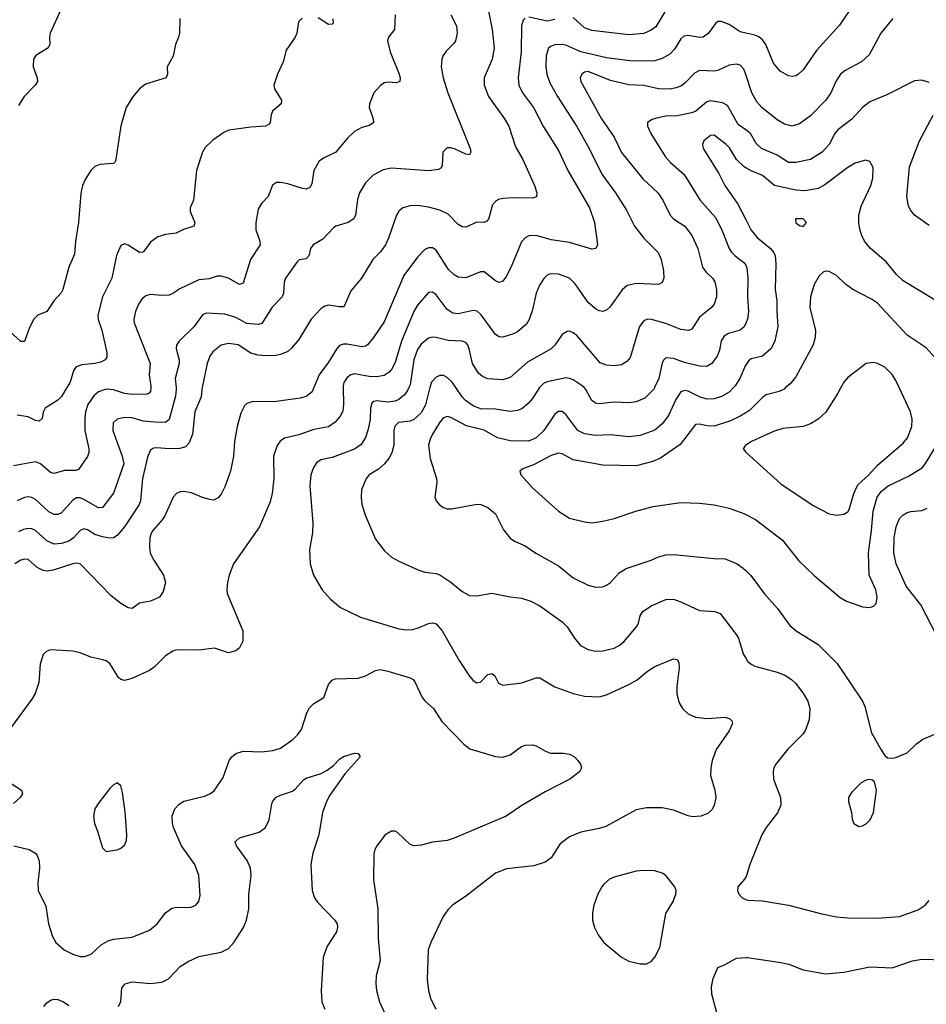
# Model space of a CAD drawing. Header units: inches. Extents: x 990586 to 1117858, y 769490 to 892071.
# Tile 83 of 248: x 1076084 to 1080974, y 786676 to 791984. Entities that reach past the tile are written whole.
import ezdxf

# ---------------------------------------------------------------- set-up
doc = ezdxf.new("R2010")
doc.units = ezdxf.units.IN
doc.header["$MEASUREMENT"] = 0
for name, color, linetype in [('B0778', 7, 'Continuous'), ('B0779', 7, 'Continuous'), ('B0788', 7, 'Continuous'), ('B0789', 7, 'Continuous')]:
    doc.layers.add(name, color=color, linetype=linetype)

msp = doc.modelspace()

# ---------------------------------------------------------------- linework, layer by layer
at = {"layer": 'B0778', "color": 6}
for points, elevation in [([(1077828.4, 790000), (1077831.3, 789910), (1077826.9, 789873.1), (1077813.6, 789846.4), (1077785.1, 789814.9), (1077750, 789788.7), (1077670, 789775.1), (1077590, 789746.5), (1077512.6, 789727.4), (1077489.2, 789710.8), (1077472.3, 789687.7), (1077453.8, 789630), (1077455.8, 789510), (1077445.9, 789430), (1077435.3, 789384.7), (1077377.6, 789250), (1077237.9, 789050), (1077214.3, 788990), (1077204.3, 788950), (1077200.9, 788910), (1077204.1, 788890), (1077287, 788690), (1077287.2, 788632.8), (1077270, 788596.8), (1077250, 788581.2), (1077210, 788569.9), (1077135.3, 788595.3), (1077050, 788585.6), (1076930, 788586.9), (1076910, 788580.1), (1076870, 788553.7), (1076810, 788493.7), (1076785, 788475), (1076688.5, 788431.5), (1076650, 788421), (1076630, 788426.1), (1076617.1, 788437.1), (1076570, 788513.1), (1076550, 788527.9), (1076533.4, 788533.4), (1076467.5, 788547.5), (1076410, 788571.4), (1076370, 788580.2), (1076250, 788586.3), (1076230, 788579.8), (1076210, 788562), (1076195.1, 788510), (1076188.1, 788410), (1076167.7, 788352.3), (1076150, 788321.4), (1076034.6, 788165.4)], 3600), ([(1076791.3, 790000), (1076790, 789980.2), (1076783, 789970), (1076770, 789964.1), (1076690, 789962.9), (1076650, 789969.1), (1076590, 789988.1), (1076550, 789991.9), (1076510, 789977.6), (1076484.2, 789955.8), (1076451.4, 789910), (1076439.8, 789870), (1076436, 789836), (1076435.9, 789770), (1076457.1, 789670), (1076457.5, 789650), (1076450.4, 789629.6), (1076400.7, 789559.3), (1076386.4, 789553.6), (1076325.8, 789554.2), (1076270, 789537.8), (1076250, 789542.1), (1076197.1, 789590), (1076170, 789599.4), (1076050, 789578.9)], 3200), ([(1077671.3, 790000), (1077662.4, 789977.6), (1077630, 789951.5), (1077597.4, 789942.6), (1077470, 789925.1), (1077337.1, 789922.9), (1077310, 789913.8), (1077297.5, 789902.5), (1077276.6, 789863.4), (1077256.9, 789790), (1077242.9, 789710), (1077236.7, 789630), (1077220.4, 789550), (1077190, 789466.2), (1077170, 789425.6), (1077154.5, 789405.5), (1077130, 789393.9), (1077110, 789396.5), (1077070, 789407.8), (1077010, 789433.4), (1076970, 789440.2), (1076950, 789438.4), (1076930, 789430), (1076912, 789410), (1076867.8, 789310), (1076853.1, 789286.9), (1076801.8, 789230), (1076790.8, 789210), (1076786.4, 789190), (1076784.6, 789144.6), (1076788.7, 789108.7), (1076807.5, 789070), (1076859.5, 788990), (1076870.1, 788950), (1076858.8, 788901.2), (1076838, 788870), (1076790, 788848.9), (1076730, 788838.1), (1076690, 788810.4), (1076670, 788812.5), (1076630, 788836.1), (1076577.6, 788877.6), (1076409.9, 789049.9), (1076390, 789054), (1076371, 789051), (1076264.1, 789015.9), (1076230, 789010.7), (1076210, 789014.7), (1076178.5, 789030), (1076130, 789074.1), (1076110, 789075.8), (1076090, 789070.5), (1076058.2, 789050)], 3500), ([(1076338.6, 790000), (1076310, 789953.2), (1076290, 789931.8), (1076222.5, 789890), (1076211.6, 789868.4), (1076205.7, 789834.3), (1076190, 789819.9), (1076170, 789823.9), (1076130, 789843.1), (1076070, 789852.1)], 3100), ([(1076927.4, 790000), (1076928.3, 789990), (1076925, 789955), (1076890, 789828.4), (1076870, 789812.7), (1076813.6, 789813.6), (1076750, 789820.1), (1076690, 789837.4), (1076650, 789838.8), (1076609.4, 789830.6), (1076589.2, 789810.8), (1076586.8, 789770), (1076637.4, 789630), (1076645.2, 789590), (1076590, 789430.7), (1076530, 789353.8), (1076510, 789351.4), (1076430, 789397.5), (1076410, 789405.7), (1076390, 789405.9), (1076370, 789393.3), (1076310, 789325), (1076290, 789315.7), (1076270, 789316.9), (1076242.3, 789330), (1076170, 789398), (1076150, 789408), (1076130, 789411.4), (1076110, 789407.5), (1076070, 789389.8)], 3300), ([(1077068.9, 790000), (1077066.9, 789990), (1077063.1, 789950), (1077029.5, 789870), (1077016, 789750), (1076997.7, 789702.3), (1076978.5, 789681.5), (1076947.6, 789672.4), (1076890, 789670), (1076824.8, 789675.2), (1076806.4, 789673.6), (1076790, 789664.7), (1076774.1, 789625.9), (1076746.7, 789510), (1076736.7, 789390), (1076728.4, 789370), (1076650.4, 789249.6), (1076610, 789202.5), (1076589.7, 789190.3), (1076570, 789189), (1076530, 789195.8), (1076490, 789209.2), (1076450, 789234.2), (1076430, 789238.6), (1076410, 789230.2), (1076375.1, 789190), (1076350, 789172), (1076310, 789159.3), (1076270, 789156.3), (1076230, 789174.3), (1076170, 789230.8), (1076150, 789239.1), (1076130, 789240.3), (1076104.4, 789235.6), (1076077.9, 789222.1)], 3400), ([(1078183, 790000), (1078175.8, 789984.2), (1078158.8, 789961.2), (1078130, 789936.5), (1078110, 789927.1), (1078070, 789921.7), (1078010, 789928.4), (1077994.8, 789925.2), (1077983.8, 789916.2), (1077976.3, 789890), (1077974.2, 789830), (1077964, 789776), (1077949.1, 789730.9), (1077925.8, 789694.2), (1077890, 789667.9), (1077770, 789624.2), (1077708.2, 789611.8), (1077685.5, 789594.5), (1077668.1, 789570), (1077654.9, 789530), (1077649.6, 789470), (1077665.9, 789270), (1077662.8, 789217.2), (1077647.6, 789127.6), (1077651.8, 789050), (1077669.3, 788989.3), (1077715.3, 788910), (1077760.1, 788860.1), (1077814.5, 788814.5), (1077922.6, 788762.6), (1078130, 788700.2), (1078170, 788694.9), (1078203.7, 788696.3), (1078230, 788702.8), (1078290, 788729), (1078310, 788731.7), (1078330, 788726.9), (1078362.9, 788690), (1078454.1, 788530), (1078510, 788445.3), (1078530, 788421.6), (1078550, 788408.3), (1078570, 788413), (1078610, 788454.5), (1078630, 788459.9), (1078647.2, 788447.2), (1078667.1, 788407.1), (1078690, 788396), (1078791.7, 788408.3), (1078870, 788435.9), (1078890, 788435.8), (1078970, 788387.8), (1079070, 788350.9), (1079130, 788337.2), (1079210, 788333.6), (1079250, 788345.1), (1079370, 788399.2), (1079414.1, 788425.9), (1079470, 788471.4), (1079510, 788497.3), (1079610, 788537.5), (1079630, 788535.3), (1079638.4, 788518.4), (1079640.4, 788490), (1079627.9, 788390), (1079628.8, 788350), (1079641.7, 788301.7), (1079659, 788270), (1079690, 788242.4), (1079730, 788224.5), (1079790, 788217.5), (1079890, 788223.2), (1079915.1, 788215.1), (1079924.8, 788204.8), (1079928.3, 788190), (1079910.6, 788150), (1079840.3, 788050), (1079818.7, 787990), (1079811.2, 787950), (1079810.4, 787910), (1079833.7, 787830), (1079839.6, 787790), (1079830, 787747), (1079816.5, 787723.5), (1079796.3, 787703.7), (1079758.4, 787690), (1079712.8, 787687.2), (1079688.8, 787691.2), (1079610, 787722.7), (1079550, 787734.7), (1079465.1, 787734.9), (1079410, 787723.5), (1079245.7, 787634.3), (1079210, 787623), (1079110, 787603.8), (1079050, 787579.5), (1078998.9, 787541.1), (1078950, 787465.8), (1078918, 787442), (1078856.7, 787423.3), (1078710, 787405.9), (1078650, 787382.2), (1078496.6, 787263.4), (1078417.9, 787210), (1078393.8, 787186.2), (1078368.1, 787150), (1078301.1, 787010), (1078287.1, 786970), (1078281.8, 786810), (1078289.4, 786750), (1078299.9, 786710), (1078327.8, 786650)], 3700), ([(1078297.1, 790000), (1078273.2, 789906.8), (1078250, 789864.5), (1078210, 789827.6), (1078190, 789820), (1078128.1, 789811.9), (1078106.8, 789793.2), (1078101.4, 789770), (1078101.7, 789690), (1078090.8, 789649.2), (1078077.6, 789622.4), (1078051.1, 789588.9), (1078018.7, 789561.3), (1077969.7, 789530), (1077952.6, 789510), (1077928, 789450), (1077925.1, 789410), (1077929.8, 789370), (1077948.7, 789308.7), (1078003.8, 789183.8), (1078050, 789121.6), (1078090, 789087.2), (1078130, 789064.4), (1078236.3, 789016.2), (1078270, 789005.5), (1078330, 788998.5), (1078350, 788991.7), (1078410, 788951.5), (1078470, 788901.9), (1078510, 788879.8), (1078550, 788877.9), (1078630, 788892.7), (1078730, 788871.7), (1078790, 788866.2), (1078840.5, 788850), (1078890, 788824.2), (1079010, 788737.6), (1079037.2, 788710), (1079076.6, 788650), (1079109.7, 788610), (1079150, 788588.2), (1079190, 788580.2), (1079230, 788581.9), (1079290, 788596.4), (1079318, 788610), (1079341.8, 788630), (1079411, 788710), (1079421.3, 788730), (1079430.5, 788770), (1079445.9, 788794.1), (1079490, 788824.6), (1079570, 788857.4), (1079610, 788860), (1079650, 788846.3), (1079750, 788799.3), (1079833.1, 788793.1), (1079862.6, 788782.6), (1079949.1, 788670), (1079960.2, 788650), (1079986.1, 788566.1), (1080000, 788542.7)], 3800), ([(1079933.9, 790000), (1079910, 789976.1), (1079870, 789952.8), (1079830, 789939.2), (1079790, 789938.2), (1079750, 789950.1), (1079690, 789981.1), (1079670, 789985.1), (1079650, 789976.7), (1079623.5, 789936.5), (1079584.3, 789850), (1079550, 789805.2), (1079509.6, 789770.4), (1079430, 789741.6), (1079370, 789735.3), (1079270, 789745.7), (1079190, 789741.7), (1079130, 789751.3), (1079095.4, 789770), (1079030, 789856.2), (1079010, 789870.9), (1078990, 789871.5), (1078970, 789857.3), (1078911.8, 789770), (1078870, 789729.6), (1078828.9, 789711.1), (1078730, 789713.6), (1078661.9, 789730), (1078590.1, 789770.1), (1078494.3, 789794.3), (1078410, 789839.6), (1078390, 789844.7), (1078370, 789837.6), (1078350, 789814.7), (1078309.8, 789750), (1078297.3, 789722.7), (1078289.8, 789690), (1078297.5, 789617.5), (1078331.6, 789510), (1078333.2, 789490), (1078323.2, 789410), (1078329.8, 789389.8), (1078350, 789366.1), (1078370, 789353.5), (1078390, 789347.6), (1078412.5, 789347.5), (1078550, 789371.2), (1078571.1, 789370), (1078610, 789353.7), (1078650, 789320.1), (1078693.5, 789233.5), (1078730, 789188.3), (1078753.2, 789173.2), (1078810, 789147.7), (1078868.1, 789108.1), (1078990, 789039.1), (1079070, 788974.2), (1079150, 788935.9), (1079190, 788924.3), (1079230, 788926.1), (1079250, 788934.7), (1079270, 788949.6), (1079318, 789002), (1079355.6, 789024.4), (1079490, 789070.7), (1079530, 789088.7), (1079570, 789098.9), (1079610, 789099.9), (1079830, 789079.5), (1079890, 789077.8), (1079954.7, 789050), (1079986.9, 789026.9), (1080000, 789013.7)], 3900), ([(1078888.6, 790000), (1078850, 789942.2), (1078825.8, 789914.2), (1078793.4, 789886.6), (1078770, 789876.2), (1078728.8, 789871.2), (1078650, 789884.9), (1078570, 789886.5), (1078530, 789902), (1078489.1, 789930), (1078470, 789950.7), (1078436.7, 790000)], 3800), ([(1079508.9, 790000), (1079506.2, 789993.8), (1079456.5, 789943.5), (1079410, 789923.1), (1079370, 789918.8), (1079290, 789922.5), (1079210, 789913), (1079190, 789916.3), (1079170, 789930), (1079137.6, 789990), (1079127.9, 790000)], 3800), ([(1080000, 789864.6), (1079970, 789846), (1079918.2, 789821.8), (1079830, 789792.3), (1079790, 789793.8), (1079750, 789804.1), (1079730, 789801.8), (1079645.9, 789694.1), (1079540.1, 789619.9), (1079498.4, 789601.6), (1079410, 789578.6), (1079230, 789582.6), (1079070, 789611.3), (1079010, 789643.5), (1078990, 789646.5), (1078950, 789633.6), (1078855.6, 789584.4), (1078798.1, 789561.9), (1078781, 789550), (1078787.1, 789530), (1078850, 789460.2), (1078990, 789334.1), (1079050, 789297.1), (1079130, 789275.9), (1079170, 789272.1), (1079230, 789281.2), (1079290, 789295.1), (1079406.6, 789333.4), (1079501.4, 789358.6), (1079650, 789380.1), (1079750, 789377.9), (1079830, 789368.7), (1079910, 789350.8), (1079990, 789322.1), (1080000, 789317)], 4000), ([(1080000, 789690.2), (1079999.7, 789690), (1079985.8, 789670), (1080000, 789652.7)], 4100), ([(1076052.6, 787530), (1076135.6, 787510), (1076170, 787491.5), (1076179, 787479), (1076188.8, 787450), (1076191.5, 787410), (1076182.1, 787330), (1076184.6, 787290), (1076224.6, 787204.6), (1076240.4, 787110), (1076261.3, 787041.3), (1076278.4, 787010), (1076323.7, 786970), (1076370, 786945.6), (1076410, 786933.8), (1076433, 786933), (1076470, 786946.9), (1076523.1, 786996.9), (1076561.4, 787018.6), (1076590, 787026.7), (1076690, 787037.2), (1076783.6, 787076.4), (1076826.4, 787110), (1076870.7, 787170), (1076905.7, 787194.3), (1076930, 787200.1), (1077002.8, 787197.2), (1077033.9, 787210), (1077049.6, 787230.4), (1077057.5, 787262.5), (1077050.6, 787370), (1077029.4, 787430), (1076957.6, 787530), (1076914.6, 787630), (1076908.4, 787650), (1076906, 787690), (1076921.1, 787730), (1076944.7, 787755.3), (1076969.6, 787770.4), (1077081.6, 787798.4), (1077110, 787810), (1077133, 787827), (1077181.7, 787898.3), (1077214.1, 787990), (1077229.2, 788010.8), (1077250, 788027.5), (1077290, 788040.6), (1077390, 788037.5), (1077450, 788043.7), (1077490, 788057.2), (1077557.4, 788102.6), (1077584.6, 788130), (1077603.3, 788156.7), (1077632.2, 788247.8), (1077646.6, 788273.4), (1077670, 788297), (1077725.3, 788330), (1077750, 788399.8), (1077770, 788422.8), (1077786.4, 788430), (1077910, 788434.5), (1077950, 788445.8), (1078004, 788476), (1078030, 788480.1), (1078070, 788472.7), (1078190, 788435.6), (1078206.5, 788426.5), (1078214.9, 788414.9), (1078255.1, 788330), (1078270, 788311), (1078315.9, 788270), (1078360.4, 788200.4), (1078478.9, 788078.9), (1078512.7, 788052.7), (1078650, 788011.9), (1078690, 788008.7), (1078730, 788020.4), (1078790, 788065.8), (1078810, 788073.1), (1078850, 788074), (1078870, 788068.7), (1078919.7, 788039.7), (1078947.2, 788030), (1079018, 788030), (1079050, 788024.8), (1079075.7, 788010), (1079095.2, 787990), (1079108.4, 787970), (1079113.6, 787950), (1079104.2, 787930), (1079051.9, 787890), (1078918.4, 787821.6), (1078792.4, 787747.6), (1078707.4, 787690), (1078428.3, 787571.7), (1078390, 787559.4), (1078310, 787550.9), (1078250, 787534.3), (1078209.4, 787529.4), (1078190, 787537.8), (1078122.2, 787602.2), (1078110, 787609.8), (1078090, 787609.8), (1078055.9, 787590), (1078009.6, 787530.4), (1077999.4, 787510), (1077993.7, 787486.3), (1077992.7, 787347.3), (1078015.3, 787190), (1078016.9, 787030), (1078028, 786912), (1078007.3, 786830), (1078004.4, 786790), (1078008.7, 786750), (1078025.5, 786690), (1078051.6, 786630)], 3600), ([(1076616.6, 786663.4), (1076629.7, 786690.3), (1076635.9, 786764.1), (1076653.8, 786786.2), (1076690, 786797.6), (1076790, 786789), (1076850, 786794.6), (1076886.4, 786813.6), (1076950, 786879.6), (1076992.9, 786907.1), (1077050, 786933.2), (1077170, 786956.9), (1077210, 786976.4), (1077240.1, 787010), (1077290.8, 787090), (1077307.9, 787130), (1077320.6, 787190), (1077319.4, 787270), (1077331.9, 787370), (1077328.7, 787410), (1077311.8, 787451.8), (1077253.1, 787530), (1077247.2, 787550), (1077250, 787555.6), (1077270, 787573.5), (1077376.1, 787603.9), (1077409.1, 787630), (1077429.3, 787670), (1077444.1, 787755.9), (1077450, 787771.4), (1077467.5, 787792.5), (1077490, 787804.2), (1077555.4, 787824.6), (1077570, 787835.2), (1077614.3, 787885.7), (1077630, 787894.6), (1077710, 787920.4), (1077742.5, 787937.5), (1077777.4, 787962.6), (1077810, 787996.8), (1077830, 788011), (1077890, 788030.1), (1077910, 788028.4), (1077919.7, 788010), (1077840.5, 787919.5), (1077756.7, 787803.3), (1077738.5, 787770), (1077717.6, 787710), (1077698.3, 787590), (1077664.6, 787490), (1077654.9, 787430), (1077661.7, 787290), (1077673.7, 787250), (1077690, 787226.1), (1077784.8, 787130), (1077796.4, 787110), (1077799.1, 787090), (1077792.7, 787067.3), (1077743.3, 786990), (1077721, 786930), (1077709.4, 786750), (1077714.2, 786690), (1077730.8, 786650)], 3500), ([(1076033.3, 787870), (1076094.2, 787830), (1076099.1, 787810), (1076087.2, 787790), (1076050, 787759)], 3600), ([(1080000, 787361.6), (1079993.4, 787350), (1079957.5, 787310), (1079956, 787290), (1079962.9, 787270), (1079981.5, 787250), (1080000, 787241.9)], 3800), ([(1079843.4, 786630), (1079816.4, 786730), (1079815.9, 786770), (1079824.3, 786815.7), (1079850, 786874.8), (1079890, 786891.2), (1079950, 786924.7), (1080000, 786927.5)], 3700), ([(1076214.9, 786665.1), (1076230, 786683.6), (1076250, 786698), (1076270, 786703.3), (1076290, 786702.2), (1076320.8, 786690), (1076350, 786668.8)], 3500)]:
    msp.add_lwpolyline(points, dxfattribs=dict(at, elevation=elevation))
for points, elevation in [([(1076610, 787869.5), (1076590, 787858.7), (1076570, 787838.7), (1076510, 787759.7), (1076490, 787729.5), (1076483, 787690), (1076488.4, 787650), (1076504.4, 787610), (1076530, 787518.8), (1076550, 787500.5), (1076610, 787508.5), (1076630, 787517), (1076650, 787534.4), (1076660.2, 787559.8), (1076662.7, 787590), (1076653, 787713), (1076638.2, 787818.2), (1076630, 787853.2)], 3700), ([(1079450, 787397.9), (1079410, 787393.3), (1079290, 787361.7), (1079265.8, 787350), (1079235.6, 787324.4), (1079223.5, 787310), (1079203, 787270), (1079181.7, 787210), (1079173.6, 787170), (1079174.2, 787130), (1079184.3, 787090), (1079204.1, 787050), (1079234.2, 787010), (1079330.3, 786930), (1079370, 786908.8), (1079430, 786894.1), (1079465.1, 786894.9), (1079490, 786906.5), (1079510.6, 786930), (1079537.1, 786982.9), (1079570, 787164.9), (1079608.9, 787230), (1079623.8, 787270), (1079624.8, 787290), (1079617.4, 787310), (1079569.8, 787370), (1079550, 787383.6), (1079510, 787395.6)], 3800)]:
    msp.add_lwpolyline(points, close=True, dxfattribs=dict(at, elevation=elevation))
at = {"layer": 'B0779', "color": 6}
for points, elevation in [([(1078593.6, 792130), (1078633, 791930), (1078642.5, 791830), (1078631.8, 791770), (1078590, 791670), (1078589.8, 791630), (1078613, 791570), (1078699.3, 791450), (1078722.6, 791410), (1078758.5, 791298.5), (1078798.1, 791230), (1078861.5, 791090), (1078874.2, 791050), (1078872, 791028), (1078850, 791020.7), (1078750, 791022.8), (1078690, 791019.3), (1078666.5, 791013.5), (1078650, 791004.1), (1078634.3, 790985.7), (1078612.1, 790907.9), (1078602.9, 790897.1), (1078590, 790890.6), (1078550, 790892.2), (1078490, 790865.3), (1078470, 790867.2), (1078450, 790878.7), (1078395.3, 790935.3), (1078350, 790957.2), (1078290, 790972.9), (1078230, 790981.8), (1078190, 790980.9), (1078150, 790969.6), (1078129, 790951), (1078116.9, 790930), (1078074.2, 790805.8), (1078057.5, 790770), (1078030, 790732.7), (1077989.2, 790690.8), (1077928.5, 790590), (1077870, 790521.5), (1077836.9, 790443.1), (1077830, 790436.4), (1077810, 790435.1), (1077750, 790444.3), (1077730, 790439.5), (1077710, 790426.2), (1077657, 790370), (1077590, 790260.1), (1077550, 790212.1), (1077530, 790195.7), (1077490, 790178.2), (1077466, 790174), (1077410, 790171.7), (1077370, 790175.2), (1077330, 790186.5), (1077262.9, 790230), (1077210, 790238.5), (1077170, 790229.2), (1077126.8, 790193.2), (1077110.4, 790169.6), (1077095.2, 790130), (1077068.9, 790000)], 3400), ([(1079570, 792035.3), (1079514.6, 791945.4), (1079490, 791926.2), (1079450, 791909.6), (1079370, 791901.9), (1079170, 791924.8), (1079130, 791940.4), (1079070, 791994.9)], 3500), ([(1076948.3, 791990), (1076945.5, 791910), (1076941, 791890), (1076924.6, 791850), (1076912.2, 791787.8), (1076879.1, 791730), (1076881.4, 791690), (1076873.6, 791670), (1076763.4, 791636.6), (1076730.8, 791610), (1076693.5, 791566.5), (1076658.8, 791510), (1076629.3, 791410.7), (1076600.3, 791219.7), (1076590.9, 791209.1), (1076516.9, 791203.1), (1076490, 791191.5), (1076467.5, 791170), (1076437.1, 791122.9), (1076423.7, 791090), (1076413.6, 791046.4), (1076401.6, 790890), (1076385.3, 790790), (1076380.5, 790719.5), (1076350.1, 790650), (1076317.2, 790530), (1076308.4, 790511.6), (1076270, 790470.5), (1076230.1, 790410), (1076182.9, 790390), (1076160.7, 790370), (1076136.4, 790323.6), (1076110, 790249.4), (1076090, 790248.7), (1076030, 790304.1)], 3000), ([(1076301.9, 792030), (1076249.3, 791910), (1076245.1, 791890), (1076247.2, 791850), (1076241.3, 791838.7), (1076232.5, 791827.5), (1076171, 791790), (1076159.2, 791770), (1076156.1, 791730), (1076178.1, 791670), (1076179.5, 791650), (1076167.1, 791630), (1076108, 791570), (1076078.4, 791521.6)], 2900), ([(1077608.4, 791991.6), (1077588, 791972), (1077578.9, 791910), (1077570.1, 791890), (1077521.4, 791818.6), (1077504.5, 791755.5), (1077474.7, 791690), (1077455.5, 791630), (1077458.1, 791610), (1077496.9, 791550), (1077495.2, 791530), (1077448.4, 791490), (1077440.8, 791470), (1077435.7, 791430), (1077430, 791420.7), (1077410, 791408.8), (1077330, 791404.3), (1077211.8, 791388.2), (1077184.6, 791375.4), (1077125.3, 791334.7), (1077084.6, 791295.4), (1077070.8, 791269.2), (1077037.1, 791170), (1077021.3, 791010), (1077003.6, 790970), (1077003.2, 790950), (1077029.6, 790890), (1077022.7, 790870), (1076967.5, 790852.5), (1076927.7, 790832.3), (1076870, 790825.8), (1076830, 790813.9), (1076790, 790784.2), (1076750, 790730.9), (1076730, 790729.4), (1076670, 790767.4), (1076650, 790775), (1076630, 790766.2), (1076607, 790713), (1076581.1, 790590), (1076530, 790490), (1076506.2, 790390), (1076507.3, 790367.3), (1076527, 790310), (1076553.9, 790190), (1076554.9, 790165.1), (1076546, 790150), (1076521.7, 790138.3), (1076489.8, 790130.2), (1076416.8, 790123.2), (1076387, 790110), (1076374.4, 790090), (1076356.9, 790030), (1076338.6, 790000)], 3100), ([(1078109, 792010), (1078105.8, 791930), (1078073.5, 791890), (1078068, 791870), (1078082.1, 791810), (1078130.6, 791690), (1078135.7, 791670), (1078134.4, 791650), (1078116.1, 791643.9), (1078070, 791646.2), (1078050, 791642.6), (1078030.4, 791629.6), (1077994.6, 791590), (1077971.8, 791530), (1077969.7, 791510.3), (1077990.7, 791450), (1077991.9, 791428.1), (1077970, 791413.1), (1077930, 791401.6), (1077890, 791381.3), (1077850, 791343.7), (1077790, 791270.2), (1077722.4, 791237.6), (1077699.2, 791220.8), (1077670.3, 791170), (1077660.5, 791099.5), (1077650, 791078.5), (1077630, 791070.6), (1077610, 791072.8), (1077530, 791099.1), (1077490, 791106.8), (1077470, 791106.2), (1077447.8, 791092.2), (1077425.2, 791030), (1077388.1, 790991.9), (1077370, 790961.3), (1077358.5, 790890), (1077357.6, 790850), (1077379.3, 790790), (1077380.9, 790770), (1077328.8, 790691.2), (1077290, 790564.1), (1077270, 790555.4), (1077210, 790590.1), (1077170, 790601), (1077150, 790600.6), (1077106.7, 790586.7), (1077050, 790581.2), (1076947.2, 790532.8), (1076910, 790506.9), (1076890, 790499), (1076850, 790497.2), (1076790, 790502.4), (1076764.5, 790495.5), (1076742.8, 790477.2), (1076724.9, 790450), (1076708.6, 790411.4), (1076699.6, 790370), (1076701.5, 790350), (1076787.4, 790130), (1076782.4, 790070), (1076791.9, 790008.1), (1076791.3, 790000)], 3200), ([(1078409.3, 792010), (1078439.9, 791950), (1078443, 791910), (1078434.6, 791870), (1078425.7, 791854.3), (1078385.3, 791814.7), (1078368.4, 791790), (1078361.2, 791770), (1078358.2, 791730), (1078368.5, 791670), (1078393.4, 791590), (1078513.6, 791290), (1078517.6, 791270), (1078510, 791255.3), (1078490, 791258.6), (1078430, 791287.2), (1078410, 791293.3), (1078390, 791293.1), (1078365.7, 791270), (1078363.6, 791196.4), (1078356, 791184), (1078343.3, 791176.7), (1078290.8, 791169.2), (1078090, 791183.9), (1078045, 791175), (1077990, 791144.6), (1077950, 791104.8), (1077916.5, 791050), (1077906.6, 791013.4), (1077895.8, 790930), (1077885.7, 790910), (1077856.2, 790890), (1077790, 790870.2), (1077777.6, 790862.4), (1077718.7, 790801.3), (1077666.8, 790770), (1077652.7, 790750), (1077642.9, 790710), (1077630, 790694.1), (1077590.8, 790689.2), (1077581.2, 790678.8), (1077518.4, 790590), (1077511.4, 790568.6), (1077506.3, 790510), (1077499.2, 790490), (1077446.4, 790433.6), (1077390, 790346.5), (1077370, 790340), (1077310, 790345.7), (1077250, 790378), (1077190, 790396.5), (1077090, 790401.3), (1077070, 790392.1), (1077025.2, 790330), (1076944.8, 790250), (1076930.7, 790229.3), (1076927.6, 790210), (1076943.7, 790150), (1076944.9, 790130), (1076923.3, 790050), (1076927.4, 790000)], 3300), ([(1078810, 791992.5), (1078799.8, 791980.2), (1078790.2, 791949.8), (1078788.2, 791810), (1078772.8, 791670), (1078776.6, 791630), (1078795.4, 791590), (1078855.1, 791510), (1078910, 791405.1), (1078990, 791278), (1079040.1, 791170), (1079157.6, 790970), (1079184.1, 790890), (1079200.3, 790770), (1079191.9, 790750), (1079170, 790747.3), (1079050, 790782), (1078950, 790797.2), (1078870, 790820.2), (1078830, 790818.2), (1078810, 790807.6), (1078790, 790785.8), (1078739.2, 790660.8), (1078710, 790601.5), (1078690, 790574.1), (1078670, 790567.6), (1078650, 790575.7), (1078590, 790623.6), (1078570, 790625.2), (1078490, 790592.2), (1078450, 790595.6), (1078427.7, 790607.7), (1078397.2, 790637.2), (1078330, 790741.9), (1078310, 790753.2), (1078290, 790754.2), (1078270, 790745.3), (1078230, 790703.8), (1078155.3, 790604.7), (1078050, 790355), (1077992.7, 790270), (1077959.5, 790230), (1077950, 790223.4), (1077930, 790220.6), (1077850, 790235.1), (1077830, 790234.3), (1077810, 790226.7), (1077792.1, 790207.9), (1077750, 790136.8), (1077699.2, 790070), (1077671.3, 790000)], 3500), ([(1077772.6, 791987.4), (1077775, 791965), (1077770, 791959.1), (1077750, 791958.3), (1077693.3, 791993.3)], 3100), ([(1078970, 791983.8), (1078930, 791975.7), (1078830, 791996.3)], 3500), ([(1080000, 791911.7), (1079970, 791918.5), (1079910, 791958.5), (1079870, 791974.6), (1079850, 791972.9), (1079836.8, 791963.2), (1079798.6, 791910), (1079770.6, 791889.4), (1079750, 791886.8), (1079690, 791898.4), (1079665.4, 791894.6), (1079650, 791880.4), (1079616.1, 791823.9), (1079590, 791797.6), (1079550, 791775), (1079510, 791762.1), (1079390, 791759.6), (1079250, 791778), (1079110, 791810), (1079030, 791845.4), (1079010, 791850), (1078970, 791847.5), (1078950, 791840.8), (1078935.7, 791830), (1078923.1, 791790), (1078922, 791730), (1078926.7, 791690), (1078943.2, 791643.2), (1078984.6, 791570), (1079090, 791407.8), (1079155, 791290), (1079224.7, 791150), (1079298.3, 791050), (1079356.6, 790956.6), (1079400.5, 790870), (1079450, 790805.4), (1079527.7, 790727.7), (1079543.2, 790690), (1079556.2, 790630), (1079558.7, 790590), (1079550, 790567.7), (1079530, 790556.7), (1079410, 790561), (1079360.5, 790550), (1079333.1, 790526.9), (1079266.6, 790433.4), (1079250, 790417.6), (1079230, 790410.3), (1079210, 790413.5), (1079190, 790425.6), (1079150, 790459.6), (1079079.9, 790559.9), (1079050.4, 790590.4), (1078990, 790612.4), (1078947.2, 790612.8), (1078930, 790605.7), (1078911.3, 790588.7), (1078887.6, 790552.4), (1078869.7, 790510), (1078850, 790418.8), (1078832, 790368), (1078817, 790343), (1078770, 790301.5), (1078748, 790290), (1078690, 790272.5), (1078670, 790273.9), (1078650, 790286.7), (1078573, 790393), (1078551.6, 790411.6), (1078530, 790416.1), (1078450, 790397.9), (1078421.2, 790401.2), (1078390, 790421.6), (1078330, 790500), (1078310, 790515), (1078290, 790512.5), (1078230, 790444.1), (1078209.5, 790410.5), (1078143.5, 790250), (1078110, 790136.1), (1078090, 790098.2), (1078076.9, 790083.1), (1078050, 790066.3), (1078010, 790059.2), (1077970, 790060.4), (1077890, 790074.6), (1077870, 790069.6), (1077850, 790054), (1077832.5, 790027.5), (1077828.1, 790010), (1077828.4, 790000)], 3600), ([(1080000, 791687.9), (1079990, 791717.2), (1079970, 791737.5), (1079950, 791744.4), (1079910, 791737.5), (1079850, 791708.8), (1079830, 791705.7), (1079750, 791710), (1079724.2, 791695.8), (1079675.9, 791644.1), (1079652.8, 791627.2), (1079624.5, 791615.5), (1079590.3, 791609.7), (1079530, 791611), (1079450, 791628), (1079370, 791633), (1079270, 791656.5), (1079150, 791703.4), (1079130, 791700), (1079115.3, 791690), (1079106.6, 791670), (1079110.3, 791650), (1079222.3, 791450), (1079290.7, 791350.7), (1079330, 791267.6), (1079445.4, 791125.4), (1079528.4, 791048.4), (1079553.2, 791010), (1079591.8, 790930), (1079611.4, 790910), (1079671.5, 790870), (1079710, 790819.9), (1079742.4, 790750), (1079766.5, 790650), (1079784.3, 790624.3), (1079821.4, 790590), (1079834, 790570), (1079841.6, 790530), (1079842.9, 790490), (1079830.6, 790449.4), (1079814, 790430), (1079750, 790379.9), (1079710, 790314.8), (1079691.4, 790308.6), (1079650, 790313.9), (1079570, 790345.1), (1079492, 790368), (1079470, 790368.6), (1079450, 790360.1), (1079427.5, 790330), (1079376.9, 790163.1), (1079359.5, 790140.5), (1079330, 790123), (1079290, 790117.5), (1079250, 790121), (1079214.7, 790134.7), (1079090, 790280.7), (1079070, 790295.6), (1079050, 790303.9), (1079037.3, 790302.7), (1079010, 790285.9), (1078970.2, 790229.8), (1078950, 790209.5), (1078822.6, 790137.4), (1078730, 790054.9), (1078690, 790042.6), (1078610, 790047.8), (1078580.9, 790060.9), (1078558.3, 790078.3), (1078526.4, 790130), (1078509.1, 790210), (1078501.8, 790230), (1078490, 790243.4), (1078470, 790250), (1078394.5, 790254.5), (1078330, 790271.1), (1078310, 790272.1), (1078290, 790266.1), (1078250, 790234.9), (1078230, 790205.4), (1078209.6, 790150.4), (1078190, 790015.5), (1078183, 790000)], 3700), ([(1080000, 791389.1), (1079959.2, 791419.2), (1079901, 791521), (1079875.4, 791535.4), (1079810, 791545.5), (1079790, 791540.1), (1079730.5, 791490), (1079710, 791480.9), (1079630, 791464.9), (1079570, 791464.1), (1079525.3, 791454.7), (1079495.1, 791444.9), (1079470.1, 791430), (1079469.5, 791410), (1079488, 791370), (1079565.6, 791245.6), (1079593.8, 791213.8), (1079668.6, 791148.6), (1079753.3, 791013.3), (1079837.4, 790917.4), (1079870, 790853.9), (1079911, 790751), (1079923.2, 790730), (1079942.4, 790710), (1079990, 790675.3), (1080000, 790661)], 3800), ([(1080000, 791185.4), (1079991.9, 791190), (1079950, 791230), (1079912, 791292), (1079894.7, 791310), (1079830, 791361), (1079810, 791359.3), (1079773.6, 791330), (1079766.2, 791310), (1079770.3, 791290), (1079854.5, 791154.5), (1079886.7, 791090), (1079957.3, 790990), (1080000, 790906.6)], 3900), ([(1080000, 790347.2), (1079991.6, 790328.4), (1079970, 790310), (1079907.8, 790292.2), (1079883, 790277), (1079868.3, 790251.7), (1079858, 790202), (1079845.9, 790170), (1079817.5, 790130), (1079790, 790114.3), (1079750, 790115.5), (1079670, 790135.3), (1079610, 790157.1), (1079570, 790161.1), (1079558, 790150), (1079550, 790134.2), (1079530.7, 790049.3), (1079508.9, 790000)], 3800), ([(1080000, 790121.2), (1079999.5, 790120.5), (1079967.6, 790050), (1079943.9, 790010), (1079933.9, 790000)], 3900), ([(1078436.7, 790000), (1078416.4, 790030), (1078390, 790055.6), (1078370, 790065.3), (1078350, 790065.1), (1078330, 790057.1), (1078304.8, 790030), (1078297.1, 790000)], 3800), ([(1079127.9, 790000), (1079118.1, 790010), (1079070, 790041.4), (1079050, 790050.2), (1079030, 790052.7), (1078930, 790030.7), (1078910, 790022.3), (1078893.2, 790006.8), (1078888.6, 790000)], 3800)]:
    msp.add_lwpolyline(points, dxfattribs=dict(at, elevation=elevation))
at = {"layer": 'B0788', "color": 6}
for points, elevation in [([(1080000, 789652.7), (1080002.2, 789650), (1080190, 789481.9), (1080364.5, 789364.5), (1080450, 789320.4), (1080490, 789312.6), (1080530, 789317.7), (1080550, 789330.1), (1080557.3, 789342.7), (1080582.3, 789430), (1080604.6, 789475.4), (1080664, 789530), (1080710, 789582.5), (1080850, 789700.9), (1080872.1, 789730), (1080895.6, 789790), (1080898.6, 789830), (1080889.3, 789869.3), (1080828.3, 790000)], 4100), ([(1080513.5, 790000), (1080497.7, 789970), (1080431.3, 789868.7), (1080390, 789830), (1080350, 789805.8), (1080310, 789791.4), (1080201, 789779), (1080150, 789764.6), (1080030.9, 789710), (1080000, 789690.2)], 4100), ([(1080215.4, 790000), (1080207.2, 789992.8), (1080180.1, 789979.9), (1080110, 789961.7), (1080090, 789947.2), (1080021.8, 789878.2), (1080000, 789864.6)], 4000), ([(1080000, 789317), (1080052.3, 789290), (1080197.7, 789177.7), (1080286.4, 789066.4), (1080370, 788987), (1080510, 788868.7), (1080543.2, 788850), (1080630, 788818.5), (1080670, 788814.8), (1080690, 788821.7), (1080702.8, 788837.2), (1080709.2, 788870.8), (1080702.5, 788910), (1080665.2, 788990), (1080661.9, 789110), (1080678.3, 789230), (1080686.5, 789333.5), (1080708.4, 789410), (1080730, 789439.5), (1080768.6, 789470), (1080877.4, 789522.6), (1080951.3, 789568.7), (1080970, 789592.1), (1081090.3, 789789.7)], 4000), ([(1081058.2, 788610), (1080944.2, 788830), (1080866.2, 788930), (1080810.8, 789050.8), (1080799.7, 789110), (1080800.9, 789190), (1080810.8, 789250), (1080830, 789294.3), (1080850, 789315.4), (1080870, 789326.4), (1080890, 789332.3), (1080950, 789337.1), (1080978.7, 789350)], 3900), ([(1080000, 789013.7), (1080026.7, 788986.7), (1080099.7, 788890), (1080170.6, 788810), (1080238.1, 788718.1), (1080272.5, 788690), (1080390, 788615.8), (1080494, 788514), (1080630.1, 788310), (1080642.1, 788282.1), (1080679.1, 788139.1), (1080730, 788047.7), (1080750, 788017.3), (1080765.3, 788005.3), (1080790, 788002), (1080810, 788006), (1080870, 788031.3), (1080920.4, 788079.6), (1080955.6, 788104.4), (1081090, 788161.2)], 3900), ([(1080000, 788542.7), (1080010, 788525.9), (1080029.3, 788509.3), (1080050, 788499.2), (1080170, 788467), (1080210.4, 788450.4), (1080247.4, 788427.4), (1080270, 788405.2), (1080311.6, 788350), (1080334.3, 788310), (1080346.6, 788270), (1080341.7, 788210), (1080320.4, 788150), (1080306.6, 788130), (1080227.9, 788052.1), (1080162.9, 787970), (1080152.5, 787950), (1080148.3, 787930), (1080150.4, 787890), (1080188.2, 787790), (1080189.4, 787750), (1080172.2, 787707.8), (1080110.9, 787630), (1080087.6, 787590), (1080021.9, 787430), (1080004.8, 787370), (1080000, 787361.6)], 3800), ([(1080000, 787241.9), (1080010, 787237.6), (1080090, 787234.3), (1080230.4, 787209.6), (1080410, 787163.3), (1080490, 787147.8), (1080550, 787142.6), (1080710, 787141.1), (1080830, 787149.7), (1080930, 787185.2), (1080968.4, 787210), (1080990, 787234.8)], 3800), ([(1080000, 786927.5), (1080010, 786928.1), (1080190, 786901.7), (1080231.9, 786891.9), (1080310, 786861.9), (1080430, 786840.6), (1080530, 786849.1), (1080670, 786878.3), (1080790, 786872.6), (1080899.8, 786910), (1080950, 786919.9), (1081070, 786915.2)], 3700)]:
    msp.add_lwpolyline(points, dxfattribs=dict(at, elevation=elevation))
at = {"layer": 'B0788', "color": 6, "elevation": 3900}
msp.add_lwpolyline([(1080670, 787887.8), (1080650, 787885.1), (1080622, 787870), (1080570, 787817.2), (1080554.7, 787790), (1080554, 787770), (1080570.3, 787710), (1080573.8, 787673.8), (1080583, 787650), (1080610, 787634.9), (1080630, 787638.4), (1080650, 787648.5), (1080671.1, 787670), (1080689.8, 787710.2), (1080705.4, 787830), (1080694.7, 787874.7), (1080684.2, 787884.2)], close=True, dxfattribs=at)
at = {"layer": 'B0789', "color": 6}
for points, elevation in [([(1080569.8, 792050), (1080506.7, 791953.3), (1080381.8, 791818.2), (1080310, 791713.8), (1080284.5, 791690), (1080270, 791681.2), (1080250, 791677.3), (1080230, 791680.2), (1080185.7, 791705.7), (1080149.3, 791750), (1080107.7, 791850), (1080090, 791874.7), (1080070.4, 791890.4), (1080050, 791900.4), (1080000, 791911.7)], 3600), ([(1080792.8, 791990), (1080728.3, 791911.7), (1080665.6, 791794.4), (1080623.9, 791756.1), (1080535.5, 791710), (1080511.2, 791690), (1080485.5, 791650), (1080459.9, 791590), (1080431.8, 791550), (1080350, 791465.5), (1080290, 791422.5), (1080250, 791410.4), (1080210, 791421.2), (1080170, 791444.6), (1080086.9, 791510), (1080060.4, 791540.4), (1080033.4, 791590), (1080000, 791687.9)], 3700), ([(1080990, 791645), (1080950, 791658.3), (1080910, 791654.5), (1080760.9, 791579.1), (1080670, 791540.4), (1080630, 791510.6), (1080571.9, 791448.1), (1080497.5, 791390), (1080481.5, 791370), (1080449.9, 791310.1), (1080412.5, 791270), (1080350, 791230), (1080270, 791214.1), (1080230, 791214.5), (1080170, 791254.1), (1080084.9, 791290), (1080056.2, 791316.2), (1080025.9, 791370), (1080000, 791389.1)], 3800), ([(1080990, 790873.8), (1080910, 790930.5), (1080890, 790954.3), (1080877.8, 790977.8), (1080869.1, 791030), (1080882.5, 791190), (1080937.6, 791330), (1081010.3, 791469.7)], 3800), ([(1081090.8, 790430.8), (1080850, 790575.6), (1080812.5, 790610), (1080757.7, 790677.7), (1080673.4, 790750), (1080639.9, 790790), (1080623.8, 790823.8), (1080615.1, 790855.1), (1080609.5, 790890), (1080610, 790930), (1080622, 790978), (1080674.4, 791090), (1080685.7, 791130), (1080687, 791187), (1080670, 791219.4), (1080646.4, 791226.4), (1080590, 791211), (1080550, 791186.4), (1080427, 791093), (1080390, 791073.8), (1080318.4, 791061.6), (1080270, 791064.4), (1080155.6, 791090), (1080090, 791143.1), (1080030, 791168.1), (1080000, 791185.4)], 3900), ([(1080000, 790906.6), (1080030, 790848.1), (1080061.2, 790810), (1080133.8, 790750), (1080149.7, 790730), (1080158.4, 790710), (1080161.9, 790670), (1080158.6, 790530), (1080167.5, 790470), (1080167.2, 790410), (1080173.9, 790330), (1080156.8, 790250), (1080134.9, 790210), (1080090, 790169.7), (1080030, 790154.8), (1080015.8, 790144.2), (1080000, 790121.2)], 3900), ([(1080000, 790661), (1080000.4, 790660.4), (1080006, 790646), (1080011.8, 790590), (1080008.9, 790490), (1080015.8, 790410), (1080010.2, 790370), (1080000, 790347.2)], 3800), ([(1081151.2, 790000), (1081110, 790044.5), (1081021.5, 790161.5), (1080973.9, 790213.9), (1080870, 790282.9), (1080710, 790455.9), (1080677.8, 790477.8), (1080577.2, 790530), (1080538, 790558), (1080490, 790604.5), (1080450, 790626.2), (1080430, 790628.2), (1080417.1, 790622.9), (1080396.4, 790603.6), (1080370, 790555.9), (1080349.2, 790490), (1080346.1, 790430), (1080375.8, 790310), (1080374.6, 790270), (1080364, 790230), (1080270, 790057.8), (1080239, 790021), (1080215.4, 790000)], 4000), ([(1080828.3, 790000), (1080810, 790039.3), (1080790, 790070.9), (1080750, 790109.9), (1080710, 790130.8), (1080690, 790135.2), (1080650, 790129.4), (1080550, 790055.3), (1080529.4, 790030), (1080513.5, 790000)], 4100)]:
    msp.add_lwpolyline(points, dxfattribs=dict(at, elevation=elevation))
at = {"layer": 'B0789', "color": 6, "elevation": 4000}
msp.add_lwpolyline([(1080268.5, 790910), (1080270, 790888.9), (1080290, 790874.8), (1080310, 790869.5), (1080328, 790890), (1080310, 790909.8)], close=True, dxfattribs=at)

doc.saveas('drawing.dxf')
